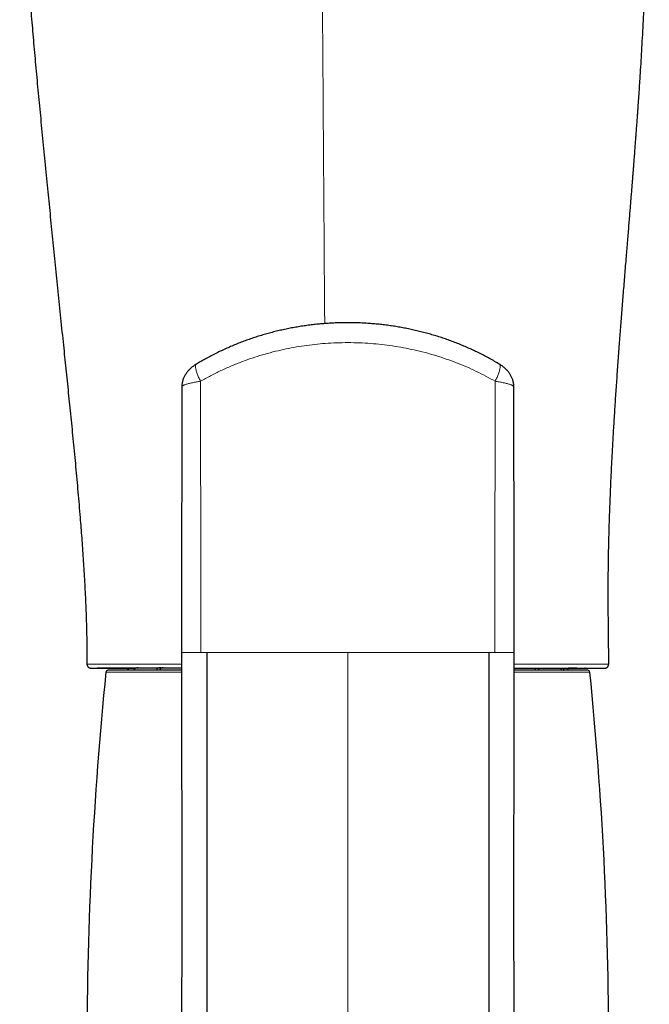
# Model space of a CAD drawing. Header units: millimetres. Extents: x 8 to 1329, y 12 to 1074.
# Tile 76 of 256: x 495 to 525, y 815 to 861. Entities that reach past the tile are written whole.
import ezdxf

# ---------------------------------------------------------------- set-up
doc = ezdxf.new("R2010")
doc.units = ezdxf.units.MM

msp = doc.modelspace()

# ---------------------------------------------------------------- linework, layer by layer
at = {"color": 7, "linetype": 'Continuous', "lineweight": 30}
for p, q in [((503.084, 831.301), (503.087, 831.301)), ((518.889, 831.303), (518.884, 831.303)), ((503.081, 830.455), (499.584, 830.455)), ((522.391, 830.455), (518.892, 830.455)), ((521.874, 830.548), (521.464, 830.548)), ((522.274, 830.548), (522.259, 830.549)), ((523.383, 830.746), (523.385, 830.746))]:
    msp.add_line(p, q, dxfattribs=at)
at = {"color": 252, "linetype": 'Continuous', "lineweight": 0}
for p, q in [((517.976, 831.303), (517.687, 831.303)), ((503.082, 830.366), (499.484, 830.366)), ((522.49, 830.366), (518.894, 830.366))]:
    msp.add_line(p, q, dxfattribs=at)
at = {"color": 7, "linetype": 'Continuous', "lineweight": 30}
for centre, radius, start, end in [((499.584, 830.355), 0.1, 90, 174.251), ((500.387, 830.391), 0.2, 18.5734, 52.7535), ((521.587, 830.391), 0.2, 126.9708, 161.4266), ((522.391, 830.355), 0.1, 5.749, 90), ((676.906, 812.503), 178.319, 174.25095, 180), ((345.068, 812.503), 178.319, 360, 5.74905)]:
    msp.add_arc(centre, radius, start, end, dxfattribs=at)
at = {"color": 252, "linetype": 'Continuous', "lineweight": 0}
for centre, radius, start, end in [((502.221, 830.416), 0.176, 92.7436, 166.868), ((519.731, 830.401), 0.202, 15.7201, 49.0612)]:
    msp.add_arc(centre, radius, start, end, dxfattribs=at)
at = {"color": 7, "linetype": 'Continuous', "lineweight": 30}
for points, knots in [([(498.487, 923.291), (498.486, 922.912), (498.484, 922.159), (498.47, 921.036), (498.448, 919.929), (498.418, 918.835), (498.385, 917.83), (498.35, 916.912), (498.315, 916.084), (498.278, 915.272), (498.239, 914.475), (498.191, 913.567), (498.133, 912.546), (498.065, 911.415), (497.994, 910.304), (497.92, 909.213), (497.845, 908.141), (497.77, 907.088), (497.693, 906.054), (497.617, 905.04), (497.541, 904.044), (497.464, 903.068), (497.388, 902.108), (497.314, 901.184), (497.241, 900.296), (497.171, 899.444), (497.1, 898.609), (497.031, 897.792), (496.958, 896.952), (496.883, 896.09), (496.805, 895.208), (496.729, 894.348), (496.654, 893.511), (496.581, 892.696), (496.509, 891.905), (496.442, 891.157), (496.379, 890.453), (496.32, 889.79), (496.263, 889.146), (496.208, 888.517), (496.155, 887.902), (496.107, 887.329), (496.063, 886.799), (496.023, 886.312), (495.985, 885.84), (495.948, 885.383), (495.914, 884.941), (495.881, 884.513), (495.849, 884.077), (495.816, 883.621), (495.781, 883.137), (495.747, 882.634), (495.712, 882.115), (495.676, 881.549), (495.639, 880.934), (495.601, 880.268), (495.564, 879.579), (495.53, 878.867), (495.497, 878.131), (495.467, 877.372), (495.442, 876.612), (495.421, 875.853), (495.406, 875.095), (495.395, 874.319), (495.39, 873.524), (495.39, 872.713), (495.397, 871.886), (495.411, 871.041), (495.432, 870.177), (495.46, 869.294), (495.495, 868.391), (495.538, 867.47), (495.587, 866.547), (495.642, 865.626), (495.703, 864.705), (495.769, 863.767), (495.841, 862.813), (495.923, 861.79), (496.015, 860.695), (496.119, 859.528), (496.228, 858.338), (496.343, 857.125), (496.463, 855.889), (496.586, 854.63), (496.709, 853.386), (496.831, 852.156), (496.952, 850.943), (497.076, 849.71), (497.203, 848.459), (497.334, 847.189), (497.461, 845.963), (497.584, 844.782), (497.702, 843.645), (497.819, 842.489), (497.936, 841.317), (498.051, 840.129), (498.16, 838.926), (498.256, 837.798), (498.338, 836.745), (498.406, 835.769), (498.467, 834.783), (498.518, 833.788), (498.557, 832.784), (498.583, 831.77), (498.586, 831.091), (498.587, 830.749)], [0, 0, 0, 0, 0.012259, 0.024361, 0.036294, 0.048073, 0.059732, 0.068805, 0.077754, 0.086528, 0.095104, 0.103538, 0.115942, 0.128159, 0.140159, 0.151939, 0.163512, 0.174888, 0.186069, 0.197039, 0.207785, 0.218338, 0.228714, 0.238898, 0.248307, 0.257525, 0.26655, 0.275384, 0.284034, 0.293817, 0.303361, 0.312662, 0.321721, 0.330536, 0.339105, 0.347417, 0.354802, 0.36196, 0.368922, 0.375719, 0.382374, 0.388874, 0.3943, 0.399572, 0.404678, 0.409616, 0.414392, 0.41901, 0.423493, 0.428538, 0.433774, 0.439199, 0.444811, 0.450607, 0.457541, 0.464723, 0.472158, 0.479848, 0.48779, 0.495979, 0.504412, 0.512362, 0.520528, 0.528904, 0.537472, 0.546214, 0.555128, 0.56423, 0.573534, 0.583055, 0.592791, 0.602738, 0.612889, 0.622649, 0.632591, 0.642719, 0.653033, 0.663533, 0.675913, 0.688543, 0.701424, 0.714556, 0.727937, 0.741565, 0.755437, 0.76837, 0.78151, 0.79486, 0.808418, 0.82218, 0.836139, 0.848266, 0.860575, 0.873095, 0.885809, 0.898676, 0.911682, 0.924839, 0.935287, 0.945832, 0.956472, 0.967208, 0.978042, 0.988974, 1, 1, 1, 1]), ([(523.387, 830.746), (523.387, 830.786), (523.387, 830.929), (523.386, 831.168), (523.385, 831.457), (523.382, 831.726), (523.379, 831.974), (523.377, 832.201), (523.374, 832.408), (523.372, 832.594), (523.37, 832.76), (523.369, 832.905), (523.368, 833.03), (523.367, 833.134), (523.366, 833.219), (523.366, 833.288), (523.365, 833.343), (523.365, 833.39), (523.365, 833.433), (523.364, 833.48), (523.364, 833.537), (523.364, 833.637), (523.363, 833.78), (523.363, 833.981), (523.363, 834.206), (523.363, 834.459), (523.365, 834.734), (523.367, 835.031), (523.37, 835.347), (523.375, 835.67), (523.38, 835.999), (523.39, 836.471), (523.405, 837.093), (523.43, 837.87), (523.46, 838.666), (523.493, 839.451), (523.531, 840.226), (523.571, 840.99), (523.615, 841.774), (523.664, 842.576), (523.716, 843.397), (523.773, 844.233), (523.833, 845.088), (523.896, 845.929), (523.959, 846.758), (524.022, 847.574), (524.089, 848.406), (524.157, 849.254), (524.214, 849.953), (524.259, 850.497), (524.29, 850.878), (524.32, 851.249), (524.349, 851.604), (524.377, 851.941), (524.403, 852.26), (524.427, 852.56), (524.45, 852.846), (524.473, 853.126), (524.495, 853.4), (524.516, 853.666), (524.536, 853.912), (524.553, 854.138), (524.569, 854.342), (524.584, 854.526), (524.597, 854.69), (524.607, 854.829), (524.616, 854.944), (524.624, 855.041), (524.631, 855.138), (524.639, 855.239), (524.647, 855.35), (524.656, 855.47), (524.667, 855.609), (524.679, 855.776), (524.694, 855.972), (524.71, 856.192), (524.727, 856.418), (524.743, 856.645), (524.76, 856.871), (524.776, 857.098), (524.796, 857.388), (524.821, 857.741), (524.849, 858.158), (524.88, 858.628), (524.913, 859.159), (524.949, 859.757), (524.985, 860.376), (525.02, 861.016), (525.053, 861.678), (525.086, 862.361), (525.116, 863.065), (525.143, 863.736), (525.166, 864.363), (525.185, 864.935), (525.203, 865.494), (525.22, 866.092), (525.237, 866.726), (525.252, 867.392), (525.265, 868.035), (525.276, 868.656), (525.286, 869.253), (525.294, 869.828), (525.299, 870.342), (525.304, 870.802), (525.307, 871.22), (525.31, 871.644), (525.313, 872.08), (525.314, 872.529), (525.315, 872.989), (525.316, 873.493), (525.315, 874.044), (525.313, 874.643), (525.309, 875.259), (525.304, 875.891), (525.298, 876.442), (525.292, 876.908), (525.286, 877.285), (525.28, 877.666), (525.273, 878.053), (525.265, 878.439), (525.257, 878.819), (525.248, 879.201), (525.238, 879.581), (525.228, 879.956), (525.218, 880.311), (525.207, 880.645), (525.197, 880.957), (525.187, 881.249), (525.177, 881.521), (525.168, 881.774), (525.159, 882.006), (525.151, 882.217), (525.143, 882.405), (525.136, 882.571), (525.13, 882.71), (525.125, 882.825), (525.121, 882.916), (525.117, 882.986), (525.115, 883.038), (525.113, 883.074), (525.112, 883.104), (525.11, 883.14), (525.108, 883.19), (525.105, 883.251), (525.101, 883.322), (525.098, 883.4), (525.093, 883.502), (525.087, 883.63), (525.079, 883.788), (525.07, 883.967), (525.06, 884.167), (525.049, 884.39), (525.036, 884.636), (525.022, 884.902), (525.006, 885.19), (524.988, 885.499), (524.969, 885.83), (524.949, 886.182), (524.926, 886.555), (524.901, 886.949), (524.874, 887.363), (524.846, 887.798), (524.817, 888.216), (524.79, 888.609), (524.764, 888.964), (524.739, 889.309), (524.714, 889.64), (524.688, 889.988), (524.661, 890.349), (524.632, 890.722), (524.604, 891.076), (524.578, 891.412), (524.553, 891.729), (524.529, 892.028), (524.506, 892.321), (524.483, 892.61), (524.461, 892.895), (524.44, 893.163), (524.42, 893.415), (524.402, 893.652), (524.388, 893.835), (524.378, 893.962), (524.372, 894.032), (524.368, 894.084), (524.366, 894.117), (524.364, 894.139), (524.362, 894.167), (524.358, 894.213), (524.353, 894.283), (524.346, 894.37), (524.339, 894.472), (524.33, 894.589), (524.32, 894.723), (524.308, 894.874), (524.296, 895.042), (524.282, 895.226), (524.264, 895.471), (524.243, 895.768), (524.219, 896.109), (524.193, 896.473), (524.167, 896.857), (524.141, 897.258), (524.117, 897.638), (524.095, 897.985), (524.077, 898.299), (524.061, 898.587), (524.045, 898.868), (524.031, 899.147), (524.017, 899.427), (524.003, 899.707), (523.991, 899.989), (523.966, 900.557), (523.936, 901.417), (523.915, 902.305), (523.905, 902.936), (523.899, 903.303), (523.895, 903.677), (523.892, 904.064), (523.889, 904.458), (523.887, 904.861), (523.886, 905.27), (523.886, 905.698), (523.885, 906.146), (523.886, 906.61), (523.886, 907.09), (523.886, 907.587), (523.886, 908.102), (523.884, 908.639), (523.882, 909.2), (523.878, 909.783), (523.871, 910.385), (523.862, 911.006), (523.85, 911.646), (523.833, 912.306), (523.815, 912.935), (523.795, 913.529), (523.775, 914.085), (523.753, 914.654), (523.729, 915.238), (523.704, 915.835), (523.678, 916.446), (523.652, 917.068), (523.625, 917.703), (523.597, 918.392), (523.57, 919.135), (523.543, 919.934), (523.52, 920.749), (523.503, 921.582), (523.49, 922.431), (523.489, 923.003), (523.488, 923.291)], [0, 0, 0, 0, 0.001283, 0.004623, 0.007742, 0.010638, 0.013313, 0.015767, 0.017999, 0.02001, 0.021799, 0.023367, 0.024713, 0.025837, 0.026741, 0.027451, 0.028069, 0.028549, 0.028953, 0.029457, 0.030073, 0.030801, 0.032705, 0.034726, 0.037285, 0.04001, 0.042902, 0.046185, 0.049628, 0.053125, 0.056667, 0.060253, 0.068416, 0.076794, 0.085383, 0.094181, 0.102224, 0.110463, 0.118929, 0.127605, 0.136469, 0.145507, 0.154731, 0.16416, 0.172799, 0.181623, 0.190626, 0.1998, 0.209139, 0.213301, 0.217471, 0.221491, 0.225333, 0.228997, 0.232424, 0.235679, 0.238764, 0.241677, 0.24478, 0.247661, 0.250319, 0.252756, 0.254971, 0.256964, 0.258735, 0.260284, 0.261463, 0.26247, 0.263428, 0.264623, 0.265737, 0.267037, 0.268533, 0.270224, 0.272469, 0.274909, 0.277359, 0.279811, 0.282264, 0.284717, 0.287172, 0.291677, 0.296185, 0.300711, 0.306949, 0.313417, 0.320116, 0.327044, 0.334201, 0.341587, 0.349202, 0.357046, 0.363339, 0.36953, 0.375575, 0.381474, 0.388919, 0.396119, 0.403074, 0.409783, 0.416244, 0.422458, 0.428423, 0.432937, 0.437406, 0.441994, 0.446706, 0.451544, 0.456509, 0.461606, 0.467879, 0.474338, 0.48098, 0.487801, 0.4948, 0.498804, 0.502864, 0.506977, 0.511145, 0.515364, 0.519488, 0.523438, 0.527714, 0.531765, 0.535591, 0.53919, 0.542562, 0.545706, 0.548622, 0.551372, 0.553882, 0.556152, 0.558183, 0.559974, 0.561527, 0.562695, 0.563679, 0.56448, 0.564981, 0.565371, 0.565666, 0.56601, 0.566551, 0.56729, 0.56801, 0.568853, 0.569818, 0.571304, 0.573011, 0.574938, 0.577085, 0.579503, 0.582151, 0.585028, 0.588136, 0.591475, 0.595045, 0.598848, 0.602875, 0.607132, 0.611613, 0.616313, 0.621223, 0.625186, 0.629039, 0.632757, 0.636344, 0.639803, 0.644033, 0.648063, 0.651894, 0.655525, 0.658957, 0.662188, 0.665221, 0.668513, 0.671604, 0.674523, 0.677271, 0.679849, 0.682255, 0.683227, 0.683999, 0.684559, 0.684906, 0.685073, 0.68529, 0.685819, 0.686579, 0.687569, 0.688656, 0.68993, 0.691391, 0.693038, 0.694872, 0.696892, 0.69904, 0.702892, 0.706612, 0.710199, 0.714798, 0.719159, 0.723283, 0.72717, 0.730438, 0.733517, 0.736526, 0.739543, 0.742568, 0.745602, 0.748645, 0.751699, 0.764021, 0.776518, 0.780474, 0.784441, 0.788421, 0.79257, 0.796968, 0.801173, 0.805585, 0.810205, 0.815033, 0.820069, 0.825217, 0.830566, 0.836118, 0.841874, 0.847956, 0.854246, 0.860736, 0.867426, 0.874327, 0.881449, 0.888783, 0.894668, 0.900662, 0.906786, 0.913076, 0.919562, 0.926119, 0.93284, 0.939701, 0.94668, 0.95513, 0.963744, 0.972533, 0.981507, 0.990664, 1, 1, 1, 1]), ([(518.184, 845.012), (518.169, 845.021), (518.077, 845.078), (517.904, 845.177), (517.667, 845.309), (517.427, 845.436), (517.185, 845.558), (516.94, 845.675), (516.693, 845.787), (516.445, 845.894), (516.194, 845.996), (515.942, 846.093), (515.689, 846.185), (515.433, 846.271), (515.176, 846.353), (514.916, 846.43), (514.655, 846.502), (514.392, 846.57), (514.128, 846.632), (513.865, 846.688), (513.6, 846.74), (513.335, 846.787), (513.069, 846.828), (512.802, 846.865), (512.535, 846.896), (512.267, 846.923), (511.999, 846.944), (511.73, 846.961), (511.46, 846.972), (511.191, 846.978), (510.921, 846.979), (510.651, 846.976), (510.382, 846.967), (510.113, 846.953), (509.843, 846.934), (509.574, 846.91), (509.306, 846.881), (509.04, 846.847), (508.775, 846.808), (508.51, 846.765), (508.246, 846.716), (507.983, 846.662), (507.72, 846.603), (507.459, 846.539), (507.199, 846.47), (506.94, 846.396), (506.683, 846.317), (506.427, 846.233), (506.172, 846.143), (505.919, 846.049), (505.667, 845.949), (505.416, 845.845), (505.168, 845.736), (504.922, 845.621), (504.679, 845.502), (504.438, 845.379), (504.201, 845.25), (503.985, 845.128), (503.849, 845.047), (503.79, 845.012)], [0, 0, 0, 0, 0.0035437, 0.0219364, 0.0402097, 0.0583008, 0.0765789, 0.0947669, 0.1128813, 0.1309331, 0.1489333, 0.1668928, 0.1848226, 0.2027336, 0.2206364, 0.2385421, 0.2564577, 0.2743949, 0.2922574, 0.3100179, 0.3277482, 0.3454526, 0.3631356, 0.3808015, 0.3984546, 0.4160994, 0.4337403, 0.4513815, 0.4690268, 0.4866799, 0.5043537, 0.5220183, 0.5396162, 0.5572942, 0.5750132, 0.5927307, 0.6103978, 0.6279568, 0.6455218, 0.6631921, 0.6808695, 0.6985638, 0.7162859, 0.7340536, 0.7518917, 0.7695997, 0.7873941, 0.8052661, 0.8232073, 0.8412087, 0.8592608, 0.8773536, 0.8954771, 0.9136207, 0.9317738, 0.9499236, 0.9680542, 0.9861585, 1, 1, 1, 1]), ([(503.79, 845.012), (503.782, 845.007), (503.763, 844.996), (503.721, 844.969), (503.663, 844.93), (503.59, 844.875), (503.521, 844.817), (503.456, 844.756), (503.399, 844.695), (503.347, 844.634), (503.301, 844.571), (503.259, 844.507), (503.222, 844.441), (503.19, 844.373), (503.162, 844.305), (503.139, 844.235), (503.121, 844.163), (503.108, 844.091), (503.1, 844.018), (503.097, 843.968), (503.098, 843.941), (503.098, 843.939)], [0, 0, 0, 0, 0.02088, 0.0474838, 0.1114231, 0.1785698, 0.2512674, 0.3173057, 0.3809728, 0.4414647, 0.4998291, 0.5576476, 0.6141535, 0.6697534, 0.7247409, 0.7793164, 0.8336108, 0.8877088, 0.941666, 0.9956488, 1, 1, 1, 1]), ([(518.876, 843.943), (518.876, 843.957), (518.876, 843.995), (518.871, 844.056), (518.86, 844.127), (518.845, 844.197), (518.826, 844.265), (518.802, 844.332), (518.774, 844.398), (518.741, 844.462), (518.705, 844.524), (518.664, 844.585), (518.619, 844.644), (518.57, 844.702), (518.515, 844.76), (518.454, 844.817), (518.388, 844.873), (518.317, 844.926), (518.253, 844.97), (518.208, 844.998), (518.189, 845.01), (518.185, 845.012)], [0, 0, 0, 0, 0.030287, 0.083655, 0.136673, 0.189542, 0.242353, 0.295232, 0.348359, 0.401978, 0.456423, 0.51207, 0.568118, 0.625416, 0.685793, 0.749695, 0.815887, 0.882867, 0.949829, 0.990071, 1, 1, 1, 1]), ([(503.099, 843.945), (503.098, 843.496), (503.096, 842.506), (503.093, 840.973), (503.09, 839.346), (503.087, 837.719), (503.085, 836.092), (503.083, 834.465), (503.081, 832.868), (503.079, 831.814), (503.079, 831.301)], [0, 0, 0, 0, 0.106484, 0.235162, 0.363817, 0.492462, 0.621104, 0.749742, 0.878373, 1, 1, 1, 1]), ([(518.896, 831.303), (518.895, 831.815), (518.894, 832.869), (518.892, 834.465), (518.89, 836.092), (518.887, 837.719), (518.885, 839.346), (518.882, 840.973), (518.879, 842.506), (518.877, 843.496), (518.876, 843.945)], [0, 0, 0, 0, 0.121515, 0.250162, 0.378817, 0.507475, 0.636137, 0.764808, 0.893502, 1, 1, 1, 1]), ([(518.876, 843.945), (518.876, 843.944), (518.877, 843.942), (518.876, 843.94), (518.876, 843.939)], [0, 0, 0, 0, 0.515618, 1, 1, 1, 1]), ([(503.083, 831.303), (503.083, 830.992), (503.083, 830.377), (503.083, 829.466), (503.083, 828.578), (503.084, 827.711), (503.085, 826.873), (503.086, 826.061), (503.087, 825.278), (503.089, 824.517), (503.09, 823.774), (503.091, 823.05), (503.092, 822.345), (503.093, 821.664), (503.094, 821.007), (503.094, 820.375), (503.094, 819.767), (503.094, 819.203), (503.094, 818.681), (503.093, 818.201), (503.092, 817.739), (503.092, 817.297), (503.091, 816.875), (503.09, 816.475), (503.089, 816.094), (503.088, 815.727), (503.087, 815.314), (503.086, 814.857), (503.085, 814.363), (503.085, 813.996), (503.084, 813.749), (503.084, 813.614), (503.084, 813.482), (503.084, 813.356), (503.084, 813.247), (503.083, 813.158), (503.082, 813.088), (503.081, 813.034), (503.08, 812.995), (503.079, 812.967), (503.078, 812.946), (503.078, 812.938), (503.078, 812.934)], [0, 0, 0, 0, 0.050298, 0.099437, 0.147398, 0.194163, 0.239717, 0.283264, 0.325615, 0.36676, 0.406689, 0.446169, 0.484365, 0.52127, 0.55688, 0.591196, 0.624219, 0.655951, 0.683136, 0.709301, 0.734448, 0.75858, 0.7817, 0.803426, 0.824185, 0.844225, 0.863682, 0.892053, 0.919092, 0.944803, 0.952257, 0.959592, 0.966807, 0.973871, 0.980216, 0.984816, 0.988818, 0.992258, 0.994505, 0.996506, 0.998314, 1, 1, 1, 1]), ([(504.287, 831.303), (504.287, 830.076), (504.287, 827.621), (504.287, 823.945), (504.287, 820.276), (504.287, 816.617), (504.287, 812.971), (504.287, 809.338), (504.287, 805.72), (504.287, 802.12), (504.287, 799.476), (504.287, 797.776), (504.287, 797.012), (504.287, 796.249), (504.287, 795.486), (504.287, 794.728), (504.287, 793.993), (504.287, 793.316), (504.287, 792.71), (504.287, 792.181), (504.287, 791.714), (504.287, 791.326), (504.287, 791.016), (504.287, 790.78), (504.287, 790.606), (504.287, 790.532), (504.287, 790.495)], [0, 0, 0, 0, 0.083431, 0.166854, 0.250268, 0.333672, 0.417068, 0.500454, 0.583828, 0.667193, 0.750551, 0.768413, 0.786275, 0.804136, 0.821997, 0.839845, 0.85767, 0.875484, 0.891049, 0.906623, 0.922177, 0.937718, 0.953282, 0.968843, 0.984414, 1, 1, 1, 1]), ([(517.687, 831.303), (517.687, 830.085), (517.687, 827.649), (517.687, 823.997), (517.687, 820.344), (517.687, 816.695), (517.687, 813.065), (517.687, 809.474), (517.687, 806.331), (517.687, 803.613), (517.687, 801.277), (517.687, 799.168), (517.687, 797.281), (517.687, 795.967), (517.687, 794.97), (517.687, 794.313), (517.687, 793.669), (517.687, 793.077), (517.687, 792.546), (517.687, 792.081), (517.687, 791.67), (517.687, 791.32), (517.687, 791.037), (517.687, 790.802), (517.687, 790.615), (517.687, 790.535), (517.687, 790.495)], [0, 0, 0, 0, 0.082794, 0.165593, 0.248628, 0.331931, 0.415105, 0.497665, 0.579176, 0.632362, 0.686313, 0.741798, 0.779609, 0.818492, 0.834061, 0.849794, 0.865692, 0.881753, 0.895719, 0.909793, 0.923939, 0.938111, 0.952237, 0.96627, 0.983311, 1, 1, 1, 1]), ([(518.896, 812.934), (518.896, 812.938), (518.896, 812.946), (518.896, 812.967), (518.895, 812.995), (518.894, 813.04), (518.892, 813.111), (518.891, 813.211), (518.89, 813.332), (518.89, 813.469), (518.89, 813.661), (518.89, 813.908), (518.89, 814.23), (518.889, 814.584), (518.889, 814.971), (518.888, 815.355), (518.887, 815.734), (518.886, 816.108), (518.885, 816.497), (518.884, 816.903), (518.883, 817.325), (518.882, 817.763), (518.882, 818.217), (518.881, 818.69), (518.881, 819.205), (518.881, 819.765), (518.881, 820.372), (518.881, 821.003), (518.882, 821.658), (518.882, 822.333), (518.883, 823.027), (518.885, 823.741), (518.886, 824.478), (518.887, 825.243), (518.888, 826.037), (518.89, 826.859), (518.891, 827.704), (518.892, 828.572), (518.892, 829.463), (518.892, 830.375), (518.891, 830.991), (518.891, 831.303)], [0, 0, 0, 0, 0.001686, 0.003494, 0.005495, 0.007742, 0.012386, 0.018027, 0.024736, 0.032405, 0.040317, 0.056277, 0.072792, 0.093177, 0.114351, 0.136315, 0.156131, 0.176552, 0.197731, 0.219915, 0.243107, 0.266871, 0.291613, 0.317337, 0.344046, 0.375708, 0.408655, 0.442889, 0.478411, 0.515223, 0.552629, 0.591269, 0.631134, 0.672216, 0.715381, 0.759791, 0.805432, 0.852291, 0.90035, 0.949593, 1, 1, 1, 1]), ([(498.587, 830.75), (498.588, 830.738), (498.589, 830.714), (498.599, 830.682), (498.61, 830.657), (498.621, 830.639), (498.63, 830.627), (498.636, 830.619), (498.642, 830.613), (498.649, 830.606), (498.66, 830.596), (498.671, 830.587), (498.683, 830.58), (498.694, 830.574), (498.703, 830.57), (498.71, 830.567), (498.717, 830.565), (498.73, 830.563), (498.754, 830.559), (498.794, 830.556), (498.845, 830.555), (498.909, 830.554), (498.969, 830.554), (499.014, 830.554), (499.028, 830.554)], [0, 0, 0, 0, 0.013545, 0.025561, 0.035613, 0.043425, 0.048853, 0.051836, 0.053913, 0.05785, 0.062327, 0.074353, 0.090346, 0.111378, 0.137629, 0.161977, 0.189631, 0.220046, 0.349304, 0.484922, 0.62691, 0.775271, 0.929928, 1, 1, 1, 1]), ([(499.028, 830.554), (499.044, 830.554), (499.09, 830.553), (499.181, 830.553), (499.306, 830.553), (499.454, 830.553), (499.628, 830.553), (499.821, 830.553), (499.972, 830.553), (500.065, 830.553), (500.082, 830.553)], [0, 0, 0, 0, 0.075401, 0.210708, 0.34436, 0.501799, 0.65709, 0.811205, 0.965468, 1, 1, 1, 1]), ([(503.083, 830.549), (503.036, 830.549), (502.577, 830.549), (501.829, 830.549), (500.871, 830.55), (500.082, 830.55), (499.488, 830.55), (499.148, 830.55), (499.068, 830.55), (499.068, 830.55)], [0, 0, 0, 0, 0.022409, 0.216715, 0.410518, 0.604714, 0.802529, 0.99988, 1, 1, 1, 1]), ([(500.082, 830.553), (500.14, 830.553), (500.27, 830.553), (500.494, 830.553), (500.68, 830.553), (500.79, 830.553), (500.81, 830.553)], [0, 0, 0, 0, 0.2625995, 0.5949802, 0.9274119, 1, 1, 1, 1]), ([(501.881, 830.455), (501.889, 830.472), (501.906, 830.509), (501.956, 830.552), (502.02, 830.585), (502.071, 830.589), (502.097, 830.591)], [0, 0, 0, 0, 0.210225, 0.446316, 0.710131, 1, 1, 1, 1]), ([(518.892, 830.551), (518.922, 830.551), (519.082, 830.551), (519.358, 830.551), (519.722, 830.551), (520.071, 830.551), (520.407, 830.551), (520.726, 830.551), (521.028, 830.551), (521.311, 830.551), (521.575, 830.551), (521.82, 830.551), (522.049, 830.551), (522.23, 830.551), (522.371, 830.551), (522.477, 830.551), (522.577, 830.551), (522.67, 830.551), (522.758, 830.551), (522.842, 830.551), (522.922, 830.552), (522.999, 830.553), (523.069, 830.554), (523.133, 830.556), (523.188, 830.558), (523.222, 830.561), (523.242, 830.563), (523.252, 830.565), (523.262, 830.567), (523.271, 830.57), (523.279, 830.573), (523.288, 830.577), (523.297, 830.583), (523.306, 830.589), (523.314, 830.596), (523.322, 830.602), (523.327, 830.608), (523.331, 830.611), (523.334, 830.615), (523.34, 830.621), (523.348, 830.632), (523.361, 830.652), (523.373, 830.677), (523.383, 830.71), (523.384, 830.735), (523.385, 830.748)], [0, 0, 0, 0, 0.0107646, 0.057692, 0.1045455, 0.1521896, 0.1997957, 0.2473916, 0.2950044, 0.3426588, 0.3895275, 0.4365011, 0.4840386, 0.5321391, 0.5596437, 0.5872925, 0.615101, 0.6430854, 0.6713152, 0.700667, 0.7314842, 0.7638443, 0.7977351, 0.833126, 0.869974, 0.9082213, 0.9212165, 0.9333106, 0.9441311, 0.9536934, 0.9620056, 0.9690715, 0.9748988, 0.979502, 0.9829133, 0.9847389, 0.9854466, 0.9860459, 0.9865766, 0.9867899, 0.9884833, 0.9904762, 0.9931195, 0.9963365, 1, 1, 1, 1]), ([(520.094, 830.455), (520.086, 830.472), (520.068, 830.508), (520.037, 830.54), (520.016, 830.55), (520.014, 830.551)], [0, 0, 0, 0, 0.448523, 0.952229, 1, 1, 1, 1]), ([(521.229, 830.455), (521.23, 830.457), (521.231, 830.463), (521.235, 830.478), (521.249, 830.493), (521.258, 830.514), (521.27, 830.533), (521.276, 830.544), (521.279, 830.551)], [0, 0, 0, 0, 0.04118, 0.146482, 0.401028, 0.597184, 0.756543, 1, 1, 1, 1])]:
    msp.add_open_spline(points, degree=3, knots=knots, dxfattribs=at)
at = {"color": 252, "linetype": 'Continuous', "lineweight": 0}
for points, knots in [([(509.965, 923.291), (509.967, 922.72), (509.971, 921.577), (509.969, 919.862), (509.963, 918.379), (509.958, 917.131), (509.953, 916.12), (509.949, 915.119), (509.943, 913.871), (509.936, 912.37), (509.929, 910.61), (509.922, 908.848), (509.912, 906.623), (509.898, 903.933), (509.876, 900.778), (509.853, 897.621), (509.838, 895.181), (509.828, 893.458), (509.822, 892.45), (509.816, 891.443), (509.811, 890.438), (509.805, 889.433), (509.799, 888.421), (509.792, 887.109), (509.784, 885.503), (509.774, 883.609), (509.765, 881.864), (509.758, 880.266), (509.752, 878.815), (509.748, 877.363), (509.744, 875.911), (509.742, 874.459), (509.741, 873.013), (509.742, 871.443), (509.745, 869.747), (509.751, 867.921), (509.758, 866.094), (509.768, 864.267), (509.779, 862.442), (509.791, 860.617), (509.806, 858.565), (509.822, 856.285), (509.839, 853.778), (509.856, 851.272), (509.872, 848.992), (509.883, 847.546), (509.887, 846.936)], [0, 0, 0, 0, 0.022418, 0.044818, 0.067255, 0.080549, 0.093813, 0.106915, 0.11981, 0.14281, 0.165867, 0.18893, 0.212034, 0.253311, 0.294727, 0.336121, 0.377503, 0.3907, 0.403901, 0.417123, 0.430307, 0.443428, 0.456637, 0.470089, 0.494982, 0.519734, 0.544503, 0.563471, 0.58245, 0.601429, 0.620406, 0.639407, 0.658345, 0.677133, 0.700975, 0.724862, 0.748773, 0.772684, 0.796587, 0.820491, 0.844404, 0.877303, 0.910195, 0.943077, 0.975968, 1, 1, 1, 1]), ([(517.987, 844.196), (517.84, 844.278), (517.547, 844.443), (517.094, 844.67), (516.632, 844.881), (516.156, 845.077), (515.667, 845.256), (515.166, 845.419), (514.656, 845.564), (514.145, 845.688), (513.631, 845.793), (513.115, 845.879), (512.596, 845.946), (512.07, 845.996), (511.536, 846.025), (510.995, 846.036), (510.455, 846.026), (509.927, 845.997), (509.413, 845.95), (508.912, 845.887), (508.415, 845.806), (507.918, 845.708), (507.422, 845.59), (506.927, 845.454), (506.438, 845.301), (505.946, 845.126), (505.45, 844.927), (504.951, 844.704), (504.462, 844.462), (504.146, 844.285), (503.988, 844.196)], [0, 0, 0, 0, 0.035156, 0.07034, 0.105522, 0.140677, 0.176775, 0.212904, 0.249032, 0.285128, 0.320486, 0.355875, 0.391264, 0.426621, 0.463024, 0.499461, 0.535898, 0.572301, 0.606385, 0.640497, 0.67461, 0.708695, 0.743695, 0.778724, 0.813754, 0.848755, 0.886428, 0.924101, 0.962051, 1, 1, 1, 1]), ([(503.988, 844.196), (503.956, 844.258), (503.892, 844.383), (503.82, 844.559), (503.769, 844.716), (503.744, 844.848), (503.746, 844.944), (503.763, 844.999), (503.787, 845.006), (503.793, 845.008)], [0, 0, 0, 0, 0.1580482, 0.3160964, 0.4741447, 0.6321929, 0.7902411, 0.9482893, 1, 1, 1, 1]), ([(517.987, 844.196), (518.019, 844.258), (518.082, 844.383), (518.155, 844.559), (518.205, 844.716), (518.231, 844.848), (518.229, 844.944), (518.212, 844.999), (518.188, 845.006), (518.182, 845.008)], [0, 0, 0, 0, 0.1580503, 0.3161006, 0.4741508, 0.6322011, 0.7902514, 0.9483017, 1, 1, 1, 1]), ([(503.988, 844.196), (503.988, 844.196), (503.953, 844.191), (503.885, 844.18), (503.786, 844.163), (503.69, 844.145), (503.594, 844.126), (503.501, 844.106), (503.414, 844.084), (503.336, 844.063), (503.267, 844.042), (503.212, 844.021), (503.17, 844.003), (503.138, 843.986), (503.115, 843.969), (503.102, 843.955), (503.097, 843.945), (503.098, 843.94), (503.098, 843.939)], [0, 0, 0, 0, 0.000037, 0.067287, 0.134538, 0.203745, 0.272952, 0.352553, 0.429123, 0.505692, 0.585193, 0.664693, 0.731086, 0.797478, 0.865779, 0.934079, 0.987332, 1, 1, 1, 1]), ([(503.987, 844.196), (503.989, 842.764), (503.991, 839.899), (503.994, 835.6), (503.997, 832.735), (503.998, 831.303)], [0, 0, 0, 0, 0.333385, 0.66672, 1, 1, 1, 1]), ([(517.987, 844.196), (517.985, 842.764), (517.982, 839.899), (517.979, 835.6), (517.977, 832.735), (517.976, 831.303)], [0, 0, 0, 0, 0.333393, 0.66673, 1, 1, 1, 1]), ([(517.987, 844.196), (517.987, 844.196), (518.021, 844.191), (518.089, 844.18), (518.189, 844.163), (518.285, 844.145), (518.381, 844.126), (518.474, 844.106), (518.56, 844.084), (518.638, 844.063), (518.707, 844.042), (518.763, 844.021), (518.805, 844.003), (518.837, 843.986), (518.86, 843.969), (518.873, 843.956), (518.875, 843.948), (518.876, 843.945)], [0, 0, 0, 0, 0.0000376, 0.0690928, 0.1381482, 0.2092125, 0.280277, 0.362014, 0.440638, 0.5192618, 0.6008959, 0.6825295, 0.7507041, 0.8188783, 0.8890114, 0.959144, 1, 1, 1, 1]), ([(503.087, 831.301), (503.087, 831.301), (503.091, 831.3), (503.143, 831.299), (503.245, 831.298), (503.394, 831.297), (503.575, 831.297), (503.778, 831.299), (503.926, 831.302), (503.998, 831.303)], [0, 0, 0, 0, 0.041247, 0.20319, 0.368089, 0.532995, 0.694958, 0.851331, 1, 1, 1, 1]), ([(503.998, 831.303), (504.046, 831.303), (504.142, 831.303), (504.239, 831.303), (504.287, 831.303)], [0, 0, 0, 0, 0.499984, 1, 1, 1, 1]), ([(510.987, 831.303), (510.745, 831.303), (510.261, 831.303), (509.536, 831.303), (508.81, 831.303), (508.084, 831.303), (507.359, 831.303), (506.679, 831.303), (506.045, 831.303), (505.455, 831.303), (504.868, 831.303), (504.481, 831.303), (504.287, 831.303)], [0, 0, 0, 0, 0.1066422, 0.2133137, 0.319956, 0.4276645, 0.535403, 0.6431121, 0.7322022, 0.8212924, 0.9106461, 1, 1, 1, 1]), ([(517.687, 831.303), (517.487, 831.303), (517.087, 831.303), (516.479, 831.303), (515.867, 831.303), (515.249, 831.303), (514.626, 831.303), (514.043, 831.303), (513.501, 831.303), (513.001, 831.303), (512.5, 831.303), (511.997, 831.303), (511.492, 831.303), (511.156, 831.303), (510.987, 831.303)], [0, 0, 0, 0, 0.092352, 0.184721, 0.277072, 0.370091, 0.463129, 0.556148, 0.629945, 0.703751, 0.777547, 0.851695, 0.925852, 1, 1, 1, 1]), ([(510.987, 789.441), (510.987, 789.458), (510.987, 789.492), (510.987, 789.559), (510.987, 789.638), (510.987, 789.732), (510.987, 789.842), (510.987, 789.966), (510.987, 790.105), (510.987, 790.258), (510.987, 790.427), (510.987, 790.613), (510.987, 790.816), (510.987, 791.034), (510.987, 791.269), (510.987, 791.519), (510.987, 791.783), (510.987, 792.058), (510.987, 792.344), (510.987, 792.649), (510.987, 792.974), (510.987, 793.317), (510.987, 793.668), (510.987, 794.028), (510.987, 794.396), (510.987, 794.772), (510.987, 795.151), (510.987, 795.994), (510.987, 797.304), (510.987, 799.081), (510.987, 800.863), (510.987, 802.65), (510.987, 804.443), (510.987, 806.242), (510.987, 808.044), (510.987, 809.837), (510.987, 811.619), (510.987, 813.391), (510.987, 815.166), (510.987, 816.944), (510.987, 818.724), (510.987, 820.507), (510.987, 822.292), (510.987, 824.084), (510.987, 825.883), (510.987, 827.689), (510.987, 829.495), (510.987, 830.7), (510.987, 831.303)], [0, 0, 0, 0, 0.008162, 0.01634, 0.024522, 0.032698, 0.040863, 0.049017, 0.056631, 0.06427, 0.071919, 0.079566, 0.087199, 0.094809, 0.102425, 0.110062, 0.117712, 0.125367, 0.133013, 0.140635, 0.149025, 0.157424, 0.165825, 0.174218, 0.182817, 0.191421, 0.200029, 0.208635, 0.248626, 0.288618, 0.328611, 0.368602, 0.408668, 0.448737, 0.488806, 0.528872, 0.568019, 0.607169, 0.646319, 0.685467, 0.724615, 0.763765, 0.802916, 0.842064, 0.881547, 0.921032, 0.960517, 1, 1, 1, 1]), ([(518.884, 831.303), (518.88, 831.303), (518.87, 831.303), (518.789, 831.303), (518.648, 831.303), (518.454, 831.303), (518.229, 831.303), (518.059, 831.303), (517.976, 831.303)], [0, 0, 0, 0, 0.101076, 0.283331, 0.465345, 0.64774, 0.830238, 1, 1, 1, 1]), ([(498.61, 830.749), (498.609, 830.749), (498.607, 830.749), (498.832, 830.749), (499.255, 830.749), (499.88, 830.749), (500.681, 830.749), (501.662, 830.749), (502.472, 830.749), (502.989, 830.749), (503.083, 830.749)], [0, 0, 0, 0, 0.0938183, 0.2391238, 0.3848051, 0.5305422, 0.6761939, 0.8217384, 0.9673744, 1, 1, 1, 1]), ([(500.9, 830.552), (500.888, 830.543), (500.864, 830.524), (500.841, 830.499), (500.825, 830.48), (500.815, 830.466), (500.81, 830.459), (500.807, 830.455)], [0, 0, 0, 0, 0.2632033, 0.5478041, 0.7035559, 0.8701973, 1, 1, 1, 1]), ([(501.027, 830.591), (501.014, 830.591), (500.988, 830.589), (500.953, 830.58), (500.924, 830.567), (500.908, 830.557), (500.9, 830.552)], [0, 0, 0, 0, 0.298849, 0.565122, 0.798819, 1, 1, 1, 1]), ([(518.892, 830.747), (519.004, 830.747), (519.583, 830.747), (520.501, 830.747), (521.559, 830.747), (522.392, 830.746), (522.871, 830.746), (523.124, 830.746), (523.251, 830.746), (523.34, 830.746), (523.381, 830.746), (523.383, 830.746), (523.383, 830.746)], [0, 0, 0, 0, 0.039428, 0.203922, 0.368587, 0.533217, 0.697997, 0.763743, 0.829831, 0.89549, 0.962688, 1, 1, 1, 1]), ([(521.075, 830.552), (521.086, 830.543), (521.111, 830.524), (521.139, 830.493), (521.157, 830.47), (521.165, 830.459), (521.167, 830.455)], [0, 0, 0, 0, 0.261374, 0.543971, 0.863624, 1, 1, 1, 1]), ([(521.236, 830.455), (521.237, 830.459), (521.242, 830.476), (521.259, 830.503), (521.283, 830.533), (521.303, 830.546), (521.312, 830.551)], [0, 0, 0, 0, 0.092915, 0.422297, 0.767056, 1, 1, 1, 1]), ([(522.274, 830.548), (522.272, 830.548), (522.268, 830.548), (522.237, 830.548), (522.191, 830.548), (522.129, 830.548), (522.054, 830.548), (521.967, 830.548), (521.905, 830.548), (521.874, 830.548)], [0, 0, 0, 0, 0.143187, 0.282935, 0.421237, 0.559142, 0.703915, 0.850133, 1, 1, 1, 1])]:
    msp.add_open_spline(points, degree=3, knots=knots, dxfattribs=at)

doc.saveas('drawing.dxf')
